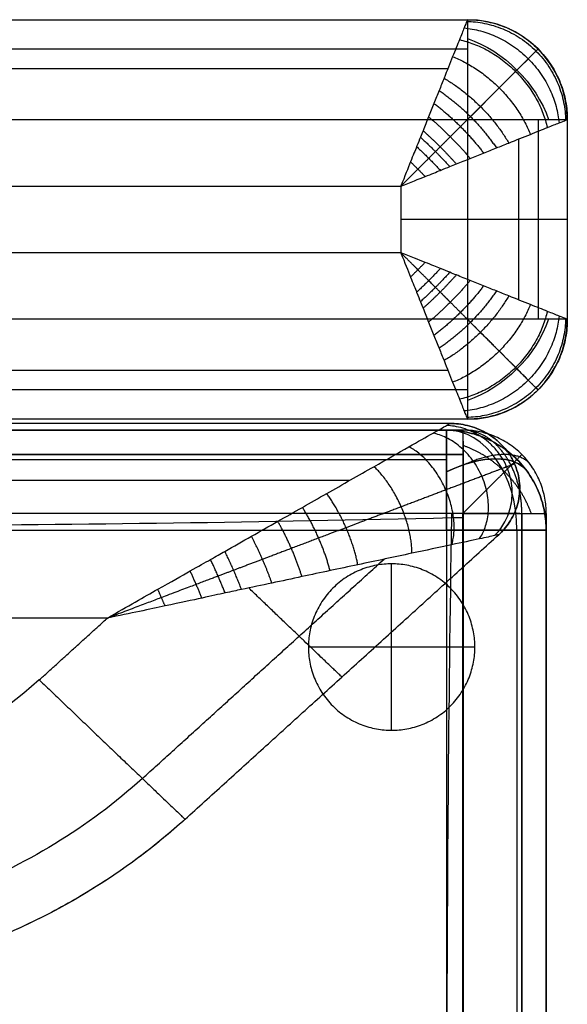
# Model space of a CAD drawing. Header units: millimetres. Extents: x -2541 to -1041, y -5153 to -3649.
# Tile 20 of 20: x -1205 to -1041, y -3945 to -3649. Entities that reach past the tile are written whole.
import ezdxf

# ---------------------------------------------------------------- set-up
doc = ezdxf.new("R2010")
doc.units = ezdxf.units.MM
for name, color, linetype, true_color in [('D$Calque 24', 7, 'Continuous', 0xff0012), ('D$Calque 26', 7, 'Continuous', 0x00ff13), ('D$Calque 28', 7, 'Continuous', 0xff00c3)]:
    doc.layers.add(name, color=color, linetype=linetype, true_color=true_color)

msp = doc.modelspace()

# ---------------------------------------------------------------- linework, layer by layer
at = {"layer": 'D$Calque 24'}
for p, q in [((-1178.82, -3829.02, -20), (-1721.41, -3829.02, -20)), ((-1178.82, -3829.02, -320), (-1721.41, -3829.02, -320))]:
    msp.add_line(p, q, dxfattribs=at)
for points, degree in [([(-1075.91, -3770.58, -80), (-1398.66, -3770.58, -80), (-1721.41, -3770.58, -80)], 2), ([(-1075.91, -3770.58, -260), (-1398.66, -3770.58, -260), (-1721.41, -3770.58, -260)], 2), ([(-1075.91, -3770.58, -170), (-1398.66, -3770.58, -170), (-1721.41, -3770.58, -170)], 2), ([(-1075.91, -3770.58, -260), (-1075.91, -3770.58, -170), (-1075.91, -3770.58, -80)], 2), ([(-1056.53, -3782.72, -260), (-1056.53, -3782.72, -170), (-1056.53, -3782.72, -80)], 2), ([(-1106.05, -3787.7, -37.58), (-1413.73, -3787.7, -37.58), (-1721.41, -3787.7, -37.58)], 2), ([(-1106.05, -3787.7, -302.43), (-1413.73, -3787.7, -302.43), (-1721.41, -3787.7, -302.43)], 2), ([(-1155.52, -3889.47, -80), (-1108.42, -3846.74, -80), (-1061.31, -3804.01, -80)], 2), ([(-1155.52, -3889.47, -260), (-1108.42, -3846.74, -260), (-1061.31, -3804.01, -260)], 2), ([(-1155.52, -3889.47, -170), (-1108.42, -3846.74, -170), (-1061.31, -3804.01, -170)], 2), ([(-1061.31, -3804.01, -260), (-1061.31, -3804.01, -170), (-1061.31, -3804.01, -80)], 2), ([(-1168.34, -3877.21, -37.58), (-1132.04, -3844.27, -37.58), (-1095.73, -3811.34, -37.58)], 2), ([(-1168.34, -3877.21, -302.43), (-1132.04, -3844.27, -302.43), (-1095.73, -3811.34, -302.43)], 2), ([(-1199.31, -3847.6, -20), (-1189.06, -3838.31, -20), (-1178.82, -3829.02, -20)], 2), ([(-1199.31, -3847.6, -320), (-1189.06, -3838.31, -320), (-1178.82, -3829.02, -320)], 2), ([(-1199.31, -3847.6, -320), (-1211.35, -3858.55, -320), (-1240.06, -3876, -320), (-1273.7, -3882.15, -320), (-1290.53, -3882.14, -320)], 3), ([(-1199.31, -3847.6, -20), (-1211.35, -3858.55, -20), (-1240.06, -3876, -20), (-1273.7, -3882.15, -20), (-1290.53, -3882.14, -20)], 3), ([(-1118.16, -3855.58, -80), (-1118.16, -3855.58, -170), (-1118.16, -3855.58, -260)], 2), ([(-1168.34, -3877.21, -37.58), (-1184.48, -3891.86, -37.58), (-1222.93, -3915.25, -37.58), (-1267.99, -3923.48, -37.58), (-1290.53, -3923.46, -37.58)], 3), ([(-1168.34, -3877.21, -302.43), (-1184.48, -3891.86, -302.43), (-1222.93, -3915.25, -302.43), (-1267.99, -3923.48, -302.43), (-1290.53, -3923.46, -302.43)], 3), ([(-1155.52, -3889.47, -260), (-1173.35, -3905.67, -260), (-1215.83, -3931.5, -260), (-1265.62, -3940.6, -260), (-1290.53, -3940.58, -260)], 3), ([(-1155.52, -3889.47, -80), (-1173.35, -3905.67, -80), (-1215.83, -3931.5, -80), (-1265.62, -3940.6, -80), (-1290.53, -3940.58, -80)], 3), ([(-1155.52, -3889.47, -80), (-1155.52, -3889.47, -170), (-1155.52, -3889.47, -260)], 2)]:
    msp.add_open_spline(points, degree=degree, dxfattribs=at)
for points, knots in [([(-1178.82, -3829.02, -20), (-1172.68, -3825.47, -20.01), (-1162.79, -3819.84, -20.62), (-1153.38, -3814.54, -21.82), (-1147.56, -3811.28, -22.81), (-1142.23, -3808.24, -23.88), (-1135.58, -3804.43, -25.49), (-1127.81, -3800.06, -27.81), (-1120.26, -3795.78, -30.56), (-1110.51, -3790.22, -34.88), (-1099.59, -3784.02, -41.16), (-1088.72, -3777.86, -50.33), (-1081.14, -3773.54, -60.15), (-1076.81, -3771.1, -70.19), (-1075.9, -3770.57, -77.09), (-1075.91, -3770.58, -80)], [-100.95915, -100.95915, -100.95915, -100.95915, -96.793999, -92.628849, -88.463699, -84.298549, -75.968248, -67.637947, -59.792946, -51.947944, -36.257941, -23.792296, -13.772968, -5.847185, 0, 0, 0, 0]), ([(-1178.82, -3829.02, -320), (-1172.68, -3825.47, -320), (-1162.79, -3819.84, -319.39), (-1153.38, -3814.54, -318.18), (-1147.56, -3811.28, -317.19), (-1142.23, -3808.24, -316.12), (-1135.58, -3804.43, -314.51), (-1127.81, -3800.06, -312.2), (-1120.26, -3795.78, -309.44), (-1110.51, -3790.22, -305.12), (-1099.59, -3784.02, -298.85), (-1088.72, -3777.86, -289.68), (-1081.14, -3773.54, -279.85), (-1076.81, -3771.1, -269.82), (-1075.9, -3770.57, -262.92), (-1075.91, -3770.58, -260)], [-100.95915, -100.95915, -100.95915, -100.95915, -96.793999, -92.628849, -88.463699, -84.298549, -75.968248, -67.637947, -59.792946, -51.947944, -36.257941, -23.792296, -13.772968, -5.847185, 0, 0, 0, 0]), ([(-1061.31, -3804.01, -80), (-1061.31, -3804.01, -77.09), (-1062.35, -3804.23, -70.19), (-1067.28, -3805.29, -60.15), (-1075.95, -3807.13, -50.33), (-1088.35, -3809.77, -41.16), (-1100.81, -3812.43, -34.88), (-1111.96, -3814.78, -30.56), (-1120.58, -3816.62, -27.81), (-1129.42, -3818.54, -25.49), (-1137.04, -3820.13, -23.88), (-1143.14, -3821.42, -22.81), (-1149.74, -3822.86, -21.82), (-1160.46, -3825.19, -20.62), (-1171.76, -3827.57, -20.01), (-1178.82, -3829.02, -20)], [0, 0, 0, 0, 5.847185, 13.772968, 23.792296, 36.257941, 51.947944, 59.792946, 67.637947, 75.968248, 84.298549, 88.463699, 92.628849, 96.793999, 100.95915, 100.95915, 100.95915, 100.95915]), ([(-1061.31, -3804.01, -260), (-1061.31, -3804.01, -262.92), (-1062.35, -3804.23, -269.82), (-1067.28, -3805.29, -279.85), (-1075.95, -3807.13, -289.68), (-1088.35, -3809.77, -298.85), (-1100.81, -3812.43, -305.12), (-1111.96, -3814.78, -309.44), (-1120.58, -3816.62, -312.2), (-1129.42, -3818.54, -314.51), (-1137.04, -3820.13, -316.12), (-1143.14, -3821.42, -317.19), (-1149.74, -3822.86, -318.18), (-1160.46, -3825.19, -319.39), (-1171.76, -3827.57, -320), (-1178.82, -3829.02, -320)], [0, 0, 0, 0, 5.847185, 13.772968, 23.792296, 36.257941, 51.947944, 59.792946, 67.637947, 75.968248, 84.298549, 88.463699, 92.628849, 96.793999, 100.95915, 100.95915, 100.95915, 100.95915])]:
    msp.add_open_spline(points, degree=3, knots=knots, dxfattribs=at)
for points, weights in [([(-1061.31, -3804.01, -80), (-1024.45, -3770.58, -80), (-1075.91, -3770.58, -80)], [1, 0.37658934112, 1]), ([(-1075.91, -3770.58, -260), (-1024.45, -3770.58, -260), (-1061.31, -3804.01, -260)], [1, 0.37658934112, 1]), ([(-1061.31, -3804.01, -170), (-1024.45, -3770.58, -170), (-1075.91, -3770.58, -170)], [1, 0.37658934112, 1]), ([(-1067.12, -3805.26, -61.38), (-1050.1, -3780.29, -39.96), (-1081, -3773.46, -61.38)], [1, 0.473908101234, 1]), ([(-1067.12, -3805.26, -278.62), (-1050.1, -3780.29, -300.05), (-1081, -3773.46, -278.62)], [1, 0.473908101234, 1]), ([(-1062.52, -3804.27, -71.43), (-1031.67, -3773.31, -56.33), (-1076.96, -3771.18, -71.43)], [1, 0.399245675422, 1]), ([(-1062.52, -3804.27, -268.58), (-1031.67, -3773.31, -283.67), (-1076.96, -3771.18, -268.58)], [1, 0.399245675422, 1]), ([(-1075.43, -3807.02, -51.49), (-1069.14, -3787.5, -32.68), (-1088.27, -3777.6, -51.49)], [1, 0.579376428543, 1]), ([(-1075.43, -3807.02, -288.52), (-1069.14, -3787.5, -307.32), (-1088.27, -3777.6, -288.52)], [1, 0.579376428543, 1]), ([(-1087.42, -3809.57, -42.29), (-1086.97, -3794.25, -28.72), (-1098.77, -3783.56, -42.29)], [1, 0.693387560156, 1]), ([(-1087.42, -3809.57, -297.71), (-1086.97, -3794.25, -311.29), (-1098.77, -3783.56, -297.71)], [1, 0.693387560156, 1]), ([(-1103.62, -3813.02, -33.9), (-1105.76, -3801.36, -25.57), (-1112.96, -3791.62, -33.9)], [1, 0.805334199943, 1]), ([(-1103.62, -3813.02, -306.11), (-1105.76, -3801.36, -314.44), (-1112.96, -3791.62, -306.11)], [1, 0.805334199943, 1]), ([(-1111.97, -3814.79, -30.65), (-1114.52, -3804.68, -24.33), (-1120.27, -3795.78, -30.65)], [1, 0.849842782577, 1]), ([(-1111.97, -3814.79, -309.35), (-1114.52, -3804.68, -315.67), (-1120.27, -3795.78, -309.35)], [1, 0.849842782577, 1]), ([(-1120.41, -3816.59, -27.94), (-1123.06, -3807.91, -23.27), (-1127.67, -3799.97, -27.94)], [1, 0.887664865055, 1]), ([(-1120.41, -3816.59, -312.07), (-1123.06, -3807.91, -316.74), (-1127.67, -3799.97, -312.07)], [1, 0.887664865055, 1]), ([(-1129.44, -3818.53, -25.56), (-1131.97, -3811.29, -22.31), (-1135.59, -3804.45, -25.56)], [1, 0.921169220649, 1]), ([(-1129.44, -3818.53, -314.44), (-1131.97, -3811.29, -317.69), (-1135.59, -3804.45, -314.44)], [1, 0.921169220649, 1]), ([(-1138.56, -3820.45, -23.63), (-1140.78, -3814.62, -21.53), (-1143.56, -3809, -23.63)], [1, 0.948298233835, 1]), ([(-1138.56, -3820.45, -316.37), (-1140.78, -3814.62, -318.48), (-1143.56, -3809, -316.37)], [1, 0.948298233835, 1]), ([(-1143.48, -3821.5, -22.78), (-1145.49, -3816.4, -21.19), (-1147.87, -3811.44, -22.78)], [1, 0.95960577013, 1]), ([(-1143.48, -3821.5, -317.22), (-1145.49, -3816.4, -318.81), (-1147.87, -3811.44, -317.22)], [1, 0.95960577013, 1]), ([(-1150.43, -3823.01, -21.79), (-1152.14, -3818.92, -20.85), (-1153.98, -3814.88, -21.79)], [1, 0.969461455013, 1]), ([(-1150.43, -3823.01, -318.22), (-1152.14, -3818.92, -319.15), (-1153.98, -3814.88, -318.22)], [1, 0.969461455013, 1]), ([(-1161.5, -3825.4, -20.66), (-1162.63, -3822.89, -20.47), (-1163.7, -3820.36, -20.66)], [1, 0.977897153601, 1]), ([(-1161.5, -3825.4, -319.34), (-1162.63, -3822.89, -319.54), (-1163.7, -3820.36, -319.34)], [1, 0.977897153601, 1]), ([(-1108.42, -3846.74, -80), (-1108.42, -3846.74, -38.9), (-1136.39, -3820, -24.05)], [1, 0.778958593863, 0.891549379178]), ([(-1108.42, -3846.74, -260), (-1108.42, -3846.74, -301.11), (-1136.39, -3820, -315.95)], [1, 0.778958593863, 0.891549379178]), ([(-1199.31, -3847.6, -320), (-1155.52, -3889.47, -320), (-1155.52, -3889.47, -260)], [1, 0.707106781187, 1]), ([(-1199.31, -3847.6, -20), (-1155.52, -3889.47, -20), (-1155.52, -3889.47, -80)], [1, 0.707106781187, 1]), ([(-1155.52, -3889.47, -170), (-1211.87, -3940.58, -170), (-1290.53, -3940.58, -170)], [1, 0.926380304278, 1])]:
    msp.add_rational_spline(points, weights, degree=2, dxfattribs=at)
for points in [[(-1056.53, -3782.72, -80), (-1056.49, -3782.71, -75.47), (-1058.71, -3783.55, -65.07), (-1066.79, -3786.61, -52.96), (-1077.82, -3790.78, -43.55), (-1091.44, -3795.94, -35.88), (-1104.26, -3800.79, -30.96), (-1115.33, -3804.98, -27.7), (-1123.7, -3808.15, -25.65), (-1132.21, -3811.37, -23.96), (-1139.46, -3814.12, -22.79), (-1145.25, -3816.31, -22.02), (-1151.52, -3818.68, -21.35), (-1161.64, -3822.52, -20.55), (-1172.24, -3826.53, -20.09), (-1178.82, -3829.02, -20)], [(-1056.53, -3782.72, -260), (-1056.49, -3782.71, -264.54), (-1058.71, -3783.55, -274.94), (-1066.79, -3786.61, -287.04), (-1077.82, -3790.78, -296.45), (-1091.44, -3795.94, -304.12), (-1104.26, -3800.79, -309.04), (-1115.33, -3804.98, -312.31), (-1123.7, -3808.15, -314.35), (-1132.21, -3811.37, -316.05), (-1139.46, -3814.12, -317.21), (-1145.25, -3816.31, -317.99), (-1151.52, -3818.68, -318.66), (-1161.64, -3822.52, -319.45), (-1172.24, -3826.53, -319.91), (-1178.82, -3829.02, -320)]]:
    msp.add_rational_spline(points, [0.68829467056, 0.688098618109, 0.698848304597, 0.740390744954, 0.79538952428, 0.853510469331, 0.895877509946, 0.925478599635, 0.944725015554, 0.961115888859, 0.972389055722, 0.979923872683, 0.984849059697, 0.989064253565, 0.991411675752, 0.992472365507], degree=3, knots=[0, 0, 0, 0, 5.847185, 13.772968, 23.792296, 36.257941, 51.947944, 59.792946, 67.637947, 75.968248, 84.298549, 88.463699, 92.628849, 96.793999, 100.95915, 100.95915, 100.95915, 100.95915], dxfattribs=at)
at = {"layer": 'D$Calque 26'}
for p, q in [((-2440.69, -3679.3, -750), (-1070.69, -3679.3, -750)), ((-1070.69, -3679.3, -750), (-1070.69, -3739.3, -750)), ((-2440.69, -3699.3), (-1090.69, -3699.3)), ((-1090.69, -3699.3), (-1090.69, -3719.3)), ((-1090.69, -3719.3), (-2370.69, -3719.3)), ((-1070.69, -3739.3, -750), (-2370.69, -3739.3, -750)), ((-1093.46, -3862.75, -722.54), (-1093.46, -3812.75, -722.54)), ((-1093.46, -3862.75, -767.54), (-1093.46, -3812.75, -767.54)), ((-1068.46, -3837.75, -722.54), (-1118.46, -3837.75, -722.54)), ((-1068.46, -3837.75, -767.54), (-1118.46, -3837.75, -767.54))]:
    msp.add_line(p, q, dxfattribs=at)
for centre, start, end in [((-1070.69, -3679.3, -720), 360, 90), ((-1070.69, -3739.3, -720), 270, 0)]:
    msp.add_arc(centre, 30, start, end, dxfattribs=at)
at = {"layer": 'D$Calque 26', "extrusion": (-0.503912, -0.503912, -0.701531)}
msp.add_arc((1844.57, 1843.17, 2898.68), 30, 234.946, 305.054, dxfattribs=at)
at = {"layer": 'D$Calque 26', "extrusion": (-0.707107, 0.707107, 0)}
msp.add_arc((3358.75, -720, -1844.57), 30, 180, 270, dxfattribs=at)
at = {"layer": 'D$Calque 26', "extrusion": (0.707107, 0.707107, 0)}
msp.add_arc((-1886.99, -720, -3401.18), 30, 180, 270, dxfattribs=at)
at = {"layer": 'D$Calque 26', "extrusion": (-0.503912, 0.503912, -0.701531)}
msp.add_arc((3401.18, -1836.88, -839.64), 30, 234.946, 305.054, dxfattribs=at)
at = {"layer": 'D$Calque 26'}
for points in [[(-2440.69, -3649.3, -50), (-1755.69, -3649.3, -50), (-1070.69, -3649.3, -50)], [(-2440.69, -3649.3, -720), (-1755.69, -3649.3, -720), (-1070.69, -3649.3, -720)], [(-2440.69, -3649.3, -375), (-1755.69, -3649.3, -375), (-1070.69, -3649.3, -375)], [(-1070.69, -3649.3, -720), (-1070.69, -3649.3, -385), (-1070.69, -3649.3, -50)], [(-2440.69, -3658.09, -741.21), (-1755.69, -3658.09, -741.21), (-1070.69, -3658.09, -741.21)], [(-1049.48, -3658.09, -720), (-1049.48, -3658.09, -385), (-1049.48, -3658.09, -50)], [(-2440.69, -3663.95, -14.64), (-1758.62, -3663.95, -14.64), (-1076.55, -3663.95, -14.64)], [(-1049.48, -3679.3, -741.21), (-1049.48, -3709.3, -741.21), (-1049.48, -3739.3, -741.21)], [(-1040.69, -3679.3, -720), (-1040.69, -3709.3, -720), (-1040.69, -3739.3, -720)], [(-1040.69, -3679.3, -50), (-1040.69, -3709.3, -50), (-1040.69, -3739.3, -50)], [(-1040.69, -3679.3, -720), (-1040.69, -3679.3, -385), (-1040.69, -3679.3, -50)], [(-1040.69, -3679.3, -375), (-1040.69, -3709.3, -375), (-1040.69, -3739.3, -375)], [(-1055.34, -3685.16, -14.64), (-1055.34, -3709.3, -14.64), (-1055.34, -3733.44, -14.64)], [(-1040.69, -3709.3, -50), (-1040.69, -3709.3, -385), (-1040.69, -3709.3, -720)], [(-1040.69, -3739.3, -720), (-1040.69, -3739.3, -385), (-1040.69, -3739.3, -50)], [(-1076.55, -3754.66, -14.64), (-1723.62, -3754.66, -14.64), (-2370.69, -3754.66, -14.64)], [(-1070.69, -3760.51, -741.21), (-1720.69, -3760.51, -741.21), (-2370.69, -3760.51, -741.21)], [(-1049.48, -3760.51, -720), (-1049.48, -3760.51, -385), (-1049.48, -3760.51, -50)], [(-1070.69, -3769.3, -50), (-1720.69, -3769.3, -50), (-2370.69, -3769.3, -50)], [(-1070.69, -3769.3, -720), (-1720.69, -3769.3, -720), (-2370.69, -3769.3, -720)], [(-1070.69, -3769.3, -375), (-1720.69, -3769.3, -375), (-2370.69, -3769.3, -375)], [(-1070.69, -3769.3, -720), (-1070.69, -3769.3, -385), (-1070.69, -3769.3, -50)], [(-1093.46, -3812.75, -722.54), (-1093.46, -3812.75, -745.04), (-1093.46, -3812.75, -767.54)], [(-1118.46, -3837.75, -722.54), (-1118.46, -3837.75, -745.04), (-1118.46, -3837.75, -767.54)], [(-1068.46, -3837.75, -722.54), (-1068.46, -3837.75, -745.04), (-1068.46, -3837.75, -767.54)], [(-1093.46, -3862.75, -722.54), (-1093.46, -3862.75, -745.04), (-1093.46, -3862.75, -767.54)]]:
    msp.add_open_spline(points, degree=2, dxfattribs=at)
for points, knots in [([(-1070.69, -3649.3, -50), (-1070.69, -3649.3, -47.61), (-1070.85, -3649.69, -42.26), (-1071.62, -3651.62, -34.09), (-1073.06, -3655.23, -25.79), (-1075.13, -3660.39, -18.14), (-1077.27, -3665.74, -12.72), (-1079.2, -3670.58, -8.98), (-1080.75, -3674.46, -6.53), (-1082.36, -3678.45, -4.48), (-1083.71, -3681.84, -3.11), (-1084.75, -3684.46, -2.24), (-1085.83, -3687.13, -1.46), (-1087.62, -3691.55, -0.5), (-1089.51, -3696.3, -0.01), (-1090.69, -3699.3)], [0, 0, 0, 0, 2.873393, 6.409019, 10.27234, 14.489611, 19.030475, 21.417407, 23.804339, 26.240684, 28.677029, 29.734122, 30.791215, 31.848308, 32.905402, 32.905402, 32.905402, 32.905402]), ([(-1090.69, -3699.3), (-1087.69, -3698.12, -0.01), (-1082.94, -3696.23, -0.5), (-1078.52, -3694.44, -1.46), (-1075.85, -3693.36, -2.24), (-1073.23, -3692.32, -3.11), (-1069.84, -3690.97, -4.48), (-1065.85, -3689.36, -6.53), (-1061.97, -3687.81, -8.98), (-1057.13, -3685.88, -12.72), (-1051.78, -3683.74, -18.14), (-1046.62, -3681.67, -25.79), (-1043.01, -3680.23, -34.09), (-1041.08, -3679.46, -42.26), (-1040.69, -3679.3, -47.61), (-1040.69, -3679.3, -50)], [-32.905402, -32.905402, -32.905402, -32.905402, -31.848308, -30.791215, -29.734122, -28.677029, -26.240684, -23.804339, -21.417407, -19.030475, -14.489611, -10.27234, -6.409019, -2.873393, 0, 0, 0, 0]), ([(-1040.69, -3739.3, -50), (-1040.69, -3739.3, -47.61), (-1041.08, -3739.15, -42.26), (-1043.01, -3738.37, -34.09), (-1046.62, -3736.93, -25.79), (-1051.78, -3734.86, -18.14), (-1057.13, -3732.72, -12.72), (-1061.97, -3730.79, -8.98), (-1065.85, -3729.24, -6.53), (-1069.84, -3727.63, -4.48), (-1073.23, -3726.29, -3.11), (-1075.85, -3725.24, -2.24), (-1078.52, -3724.16, -1.46), (-1082.94, -3722.37, -0.5), (-1087.69, -3720.48, -0.01), (-1090.69, -3719.3)], [0, 0, 0, 0, 2.873393, 6.409019, 10.27234, 14.48961, 19.030475, 21.417406, 23.804338, 26.240683, 28.677028, 29.734121, 30.791214, 31.848307, 32.9054, 32.9054, 32.9054, 32.9054]), ([(-1090.69, -3719.3), (-1089.51, -3722.3, -0.01), (-1087.62, -3727.05, -0.5), (-1085.83, -3731.47, -1.46), (-1084.75, -3734.14, -2.24), (-1083.71, -3736.76, -3.11), (-1082.36, -3740.16, -4.48), (-1080.75, -3744.14, -6.53), (-1079.2, -3748.02, -8.98), (-1077.27, -3752.86, -12.72), (-1075.13, -3758.21, -18.14), (-1073.06, -3763.37, -25.79), (-1071.62, -3766.98, -34.09), (-1070.85, -3768.91, -42.26), (-1070.69, -3769.3, -47.61), (-1070.69, -3769.3, -50)], [-32.9054, -32.9054, -32.9054, -32.9054, -31.848307, -30.791214, -29.734121, -28.677028, -26.240683, -23.804338, -21.417406, -19.030475, -14.48961, -10.27234, -6.409019, -2.873393, 0, 0, 0, 0])]:
    msp.add_open_spline(points, degree=3, knots=knots, dxfattribs=at)
for points, weights in [([(-1070.69, -3649.3, -50), (-1040.69, -3649.3, -50), (-1040.69, -3679.3, -50)], [1, 0.707106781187, 1]), ([(-1070.69, -3649.3, -720), (-1070.69, -3649.3, -750), (-1070.69, -3679.3, -750)], [1, 0.707106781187, 1]), ([(-1070.69, -3649.3, -385), (-1040.69, -3649.3, -385), (-1040.69, -3679.3, -385)], [1, 0.707106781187, 1]), ([(-1071.68, -3651.77, -34.49), (-1045.66, -3654.27, -26.81), (-1043.16, -3680.29, -34.49)], [1, 0.740352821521, 1]), ([(-1070.9, -3649.81, -42.86), (-1041.79, -3650.4, -38.75), (-1041.2, -3679.51, -42.86)], [1, 0.714264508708, 1]), ([(-1073.09, -3655.3, -26.25), (-1051.56, -3660.17, -17.24), (-1046.69, -3681.7, -26.25)], [1, 0.782853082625, 1]), ([(-1075.13, -3660.41, -18.58), (-1058.4, -3667.01, -10.4), (-1051.8, -3683.74, -18.58)], [1, 0.835128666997, 1]), ([(-1077.73, -3666.89, -11.92), (-1065.42, -3674.03, -5.85), (-1058.29, -3686.34, -11.92)], [1, 0.88880721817, 1]), ([(-1079.21, -3670.6, -9.06), (-1068.9, -3677.51, -4.21), (-1061.99, -3687.82, -9.06)], [1, 0.913894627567, 1]), ([(-1080.75, -3674.44, -6.62), (-1072.24, -3680.85, -2.95), (-1065.84, -3689.36, -6.62)], [1, 0.93618234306, 1]), ([(-1082.37, -3678.47, -4.54), (-1075.53, -3684.14, -1.95), (-1069.86, -3690.98, -4.54)], [1, 0.955716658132, 1]), ([(-1070.69, -3679.3, -750), (-1040.69, -3679.3, -750), (-1040.69, -3679.3, -720)], [1, 0.707106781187, 1]), ([(-1084.81, -3684.6, -2.21), (-1080.2, -3688.8, -0.93), (-1075.99, -3693.42, -2.21)], [1, 0.977700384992, 1]), ([(-1084.02, -3682.63, -2.86), (-1078.73, -3687.34, -1.2), (-1074.02, -3692.63, -2.86)], [1, 0.971818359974, 1]), ([(-1085.95, -3687.42, -1.43), (-1082.27, -3690.88, -0.66), (-1078.81, -3694.56, -1.43)], [1, 0.982903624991, 1]), ([(-1087.79, -3692, -0.54), (-1085.57, -3694.18, -0.37), (-1083.39, -3696.4, -0.54)], [1, 0.987423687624, 1]), ([(-1040.69, -3709.3, -50), (-1040.69, -3709.3), (-1090.69, -3709.3)], [1, 0.707106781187, 1]), ([(-1040.69, -3709.3, -720), (-1040.69, -3709.3, -750), (-1070.69, -3709.3, -750)], [1, 0.707106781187, 1]), ([(-1083.39, -3722.2, -0.54), (-1085.57, -3724.42, -0.37), (-1087.79, -3726.6, -0.54)], [1, 0.987423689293, 1]), ([(-1078.81, -3724.04, -1.43), (-1082.27, -3727.72, -0.66), (-1085.95, -3731.18, -1.43)], [1, 0.982903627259, 1]), ([(-1075.99, -3725.18, -2.21), (-1080.2, -3729.8, -0.93), (-1084.81, -3734, -2.21)], [1, 0.977700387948, 1]), ([(-1074.02, -3725.97, -2.86), (-1078.73, -3731.26, -1.2), (-1084.02, -3735.97, -2.86)], [1, 0.971818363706, 1]), ([(-1069.86, -3727.62, -4.54), (-1075.53, -3734.46, -1.95), (-1082.37, -3740.13, -4.54)], [1, 0.955716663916, 1]), ([(-1065.84, -3729.24, -6.62), (-1072.24, -3737.75, -2.95), (-1080.75, -3744.16, -6.62)], [1, 0.936182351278, 1]), ([(-1061.99, -3730.78, -9.06), (-1068.9, -3741.09, -4.21), (-1079.21, -3748, -9.06)], [1, 0.913894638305, 1]), ([(-1058.29, -3732.26, -11.92), (-1065.42, -3744.57, -5.85), (-1077.73, -3751.71, -11.92)], [1, 0.888807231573, 1]), ([(-1051.8, -3734.86, -18.58), (-1058.4, -3751.59, -10.4), (-1075.13, -3758.2, -18.58)], [1, 0.835128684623, 1]), ([(-1046.69, -3736.9, -26.25), (-1051.56, -3758.44, -17.24), (-1073.09, -3763.3, -26.25)], [1, 0.782853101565, 1]), ([(-1043.16, -3738.31, -34.49), (-1045.66, -3764.33, -26.81), (-1071.68, -3766.83, -34.49)], [1, 0.740352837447, 1]), ([(-1041.2, -3739.1, -42.86), (-1041.79, -3768.2, -38.75), (-1070.9, -3768.79, -42.86)], [1, 0.714264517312, 1]), ([(-1040.69, -3739.3, -50), (-1040.69, -3769.3, -50), (-1070.69, -3769.3, -50)], [1, 0.707106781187, 1]), ([(-1040.69, -3739.3, -720), (-1040.69, -3739.3, -750), (-1070.69, -3739.3, -750)], [1, 0.707106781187, 1]), ([(-1070.69, -3739.3, -750), (-1070.69, -3769.3, -750), (-1070.69, -3769.3, -720)], [1, 0.707106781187, 1]), ([(-1040.69, -3739.3, -385), (-1040.69, -3769.3, -385), (-1070.69, -3769.3, -385)], [1, 0.707106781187, 1])]:
    msp.add_rational_spline(points, weights, degree=2, dxfattribs=at)
for points, weights, degree, knots in [([(-1049.48, -3658.09, -50), (-1049.48, -3658.09, -47.01), (-1049.96, -3658.57, -40.37), (-1052.28, -3660.89, -30.68), (-1056.21, -3664.81, -21.75), (-1061.19, -3669.8, -14.41), (-1065.86, -3674.46, -9.71), (-1069.78, -3678.39, -6.68), (-1072.8, -3681.41, -4.77), (-1075.82, -3684.43, -3.23), (-1078.3, -3686.91, -2.22), (-1080.2, -3688.81, -1.59), (-1082.12, -3690.73, -1.07), (-1085.27, -3693.88, -0.44), (-1088.61, -3697.21, -0.07), (-1090.69, -3699.3)], [0.853553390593, 0.8535512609, 0.856311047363, 0.869556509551, 0.891702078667, 0.918492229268, 0.940825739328, 0.957180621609, 0.968430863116, 0.978144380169, 0.984686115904, 0.988906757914, 0.991508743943, 0.993769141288, 0.995046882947, 0.995628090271], 3, [0, 0, 0, 0, 2.873393, 6.409019, 10.27234, 14.489611, 19.030475, 21.417407, 23.804339, 26.240684, 28.677029, 29.734122, 30.791215, 31.848308, 32.905402, 32.905402, 32.905402, 32.905402]), ([(-1049.48, -3760.51, -50), (-1049.48, -3760.51, -47.01), (-1049.96, -3760.03, -40.37), (-1052.28, -3757.71, -30.68), (-1056.21, -3753.79, -21.75), (-1061.19, -3748.8, -14.41), (-1065.86, -3744.14, -9.71), (-1069.78, -3740.22, -6.68), (-1072.8, -3737.2, -4.77), (-1075.82, -3734.17, -3.23), (-1078.3, -3731.69, -2.22), (-1080.2, -3729.8, -1.59), (-1082.12, -3727.87, -1.07), (-1085.27, -3724.72, -0.44), (-1088.61, -3721.39, -0.07), (-1090.69, -3719.3)], [0.853553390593, 0.853551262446, 0.856311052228, 0.869556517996, 0.89170208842, 0.918492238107, 0.94082574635, 0.957180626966, 0.968430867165, 0.978144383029, 0.984686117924, 0.988906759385, 0.991508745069, 0.993769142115, 0.995046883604, 0.995628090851], 3, [0, 0, 0, 0, 2.873393, 6.409019, 10.27234, 14.48961, 19.030475, 21.417406, 23.804338, 26.240683, 28.677028, 29.734121, 30.791214, 31.848307, 32.9054, 32.9054, 32.9054, 32.9054]), ([(-1093.46, -3862.75, -722.54), (-1118.46, -3862.75, -722.54), (-1118.46, -3837.75, -722.54), (-1118.46, -3812.75, -722.54), (-1093.46, -3812.75, -722.54), (-1068.46, -3812.75, -722.54), (-1068.46, -3837.75, -722.54), (-1068.46, -3862.75, -722.54), (-1093.46, -3862.75, -722.54)], [1, 0.707106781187, 1, 0.707106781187, 1, 0.707106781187, 1, 0.707106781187, 1], 2, [-157.079633, -157.079633, -157.079633, -117.809725, -117.809725, -78.539816, -78.539816, -39.269908, -39.269908, 0, 0, 0]), ([(-1093.46, -3862.75, -767.54), (-1118.46, -3862.75, -767.54), (-1118.46, -3837.75, -767.54), (-1118.46, -3812.75, -767.54), (-1093.46, -3812.75, -767.54), (-1068.46, -3812.75, -767.54), (-1068.46, -3837.75, -767.54), (-1068.46, -3862.75, -767.54), (-1093.46, -3862.75, -767.54)], [1, 0.707106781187, 1, 0.707106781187, 1, 0.707106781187, 1, 0.707106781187, 1], 2, [-157.079633, -157.079633, -157.079633, -117.809725, -117.809725, -78.539816, -78.539816, -39.269908, -39.269908, 0, 0, 0]), ([(-1093.46, -3862.75, -745.04), (-1118.46, -3862.75, -745.04), (-1118.46, -3837.75, -745.04), (-1118.46, -3812.75, -745.04), (-1093.46, -3812.75, -745.04), (-1068.46, -3812.75, -745.04), (-1068.46, -3837.75, -745.04), (-1068.46, -3862.75, -745.04), (-1093.46, -3862.75, -745.04)], [1, 0.707106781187, 1, 0.707106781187, 1, 0.707106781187, 1, 0.707106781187, 1], 2, [-157.079633, -157.079633, -157.079633, -117.809725, -117.809725, -78.539816, -78.539816, -39.269908, -39.269908, 0, 0, 0])]:
    msp.add_rational_spline(points, weights, degree=degree, knots=knots, dxfattribs=at)
at = {"layer": 'D$Calque 28'}
for p, q in [((-1047.03, -3797.58, -378.58), (-1047.03, -3797.58, -513.66)), ((-2397.03, -3802.58, -544.46), (-1077.03, -3802.58, -544.46)), ((-2397.03, -3802.58, -722.56), (-1077.03, -3802.58, -722.56)), ((-1077.03, -3802.58, -544.46), (-1077.03, -4438.54, -544.46)), ((-1077.03, -3802.58, -722.56), (-1077.03, -4438.54, -722.56))]:
    msp.add_line(p, q, dxfattribs=at)
at = {"layer": 'D$Calque 28', "extrusion": (-0.707107, 0, 0.707107)}
msp.add_arc((3802.58, -1167.78, 355.37), 30, 90, 180, dxfattribs=at)
at = {"layer": 'D$Calque 28', "extrusion": (0.707107, 0, 0.707107)}
msp.add_arc((-3802.58, 271.86, -1251.29), 30, 270, 0, dxfattribs=at)
at = {"layer": 'D$Calque 28', "extrusion": (-0.503912, 0.701531, -0.503912)}
msp.add_arc((3093.16, -1735.85, -1835.43), 30, 109.8951, 180.0032, dxfattribs=at)
at = {"layer": 'D$Calque 28', "extrusion": (-0.503912, 0.701531, 0.503912)}
msp.add_arc((3093.16, 641.46, -2473.89), 30, 179.9968, 250.1049, dxfattribs=at)
at = {"layer": 'D$Calque 28', "extrusion": (0, -1, 0)}
for centre, start, end in [((-1077.03, -574.46, 3802.58), 0, 90), ((-1077.03, -692.56, 3802.58), 270, 0)]:
    msp.add_arc(centre, 30, start, end, dxfattribs=at)
at = {"layer": 'D$Calque 28'}
for points, knots in [([(-2402.03, -3772.58, -378.54), (-2395.25, -3772.58, -378.53), (-2388.47, -3772.58, -378.52), (-2381.69, -3772.58, -378.5), (-2367.22, -3772.58, -378.48), (-2352.74, -3772.58, -378.45), (-2338.26, -3772.58, -378.43), (-2310.07, -3772.58, -378.39), (-2281.89, -3772.58, -378.35), (-2253.7, -3772.58, -378.31), (-2196.24, -3772.58, -378.25), (-2138.79, -3772.58, -378.18), (-2081.33, -3772.58, -378.15), (-2023.97, -3772.58, -378.12), (-1966.6, -3772.58, -378.13), (-1909.24, -3772.58, -378.15), (-1851.84, -3772.58, -378.17), (-1794.43, -3772.58, -378.2), (-1737.03, -3772.58, -378.23), (-1622.03, -3772.58, -378.3), (-1447.73, -3772.58, -378.41), (-1226.06, -3772.58, -378.51), (-1119.4, -3772.58, -378.56), (-1072.03, -3772.58, -378.58)], [24.992165, 24.992165, 24.992165, 24.992165, 45.323692, 45.323692, 45.323692, 88.76012, 88.76012, 88.76012, 173.318024, 173.318024, 173.318024, 345.687734, 345.687734, 345.687734, 517.778065, 517.778065, 517.778065, 689.990056, 689.990056, 689.990056, 1034.99003, 1212.88073, 1354.990239, 1354.990239, 1354.990239, 1354.990239]), ([(-1072.03, -3772.58, -513.66), (-1178.69, -3772.58, -513.61), (-1400.36, -3772.58, -513.51), (-1622.03, -3772.58, -513.37), (-1737.03, -3772.58, -513.3), (-1794.43, -3772.58, -513.27), (-1851.84, -3772.58, -513.24), (-1909.24, -3772.58, -513.22), (-1966.6, -3772.58, -513.2), (-2023.97, -3772.58, -513.19), (-2081.33, -3772.58, -513.22), (-2110.06, -3772.58, -513.23), (-2167.52, -3772.58, -513.28), (-2224.97, -3772.58, -513.35), (-2253.7, -3772.58, -513.39), (-2281.89, -3772.58, -513.42), (-2310.07, -3772.58, -513.46), (-2338.26, -3772.58, -513.51), (-2352.74, -3772.58, -513.53), (-2367.22, -3772.58, -513.55), (-2381.69, -3772.58, -513.58), (-2388.47, -3772.58, -513.59), (-2395.25, -3772.58, -513.61), (-2402.03, -3772.58, -513.62)], [25.00086, 25.00086, 25.00086, 25.00086, 345.000721, 690.000818, 690.000818, 690.000818, 862.21281, 862.21281, 862.21281, 1034.303141, 1034.303141, 1034.303141, 1120.489838, 1206.672853, 1206.672853, 1206.672853, 1291.230759, 1291.230759, 1291.230759, 1334.667187, 1334.667187, 1334.667187, 1354.998718, 1354.998718, 1354.998718, 1354.998718]), ([(-2402.03, -3772.58, -446.14), (-2395.25, -3772.58, -446.13), (-2388.47, -3772.58, -446.13), (-2374.4, -3772.58, -446.13), (-2367.1, -3772.58, -446.13), (-2352.62, -3772.58, -446.13), (-2345.44, -3772.58, -446.13), (-2310.07, -3772.58, -446.13), (-2281.89, -3772.58, -446.13), (-2196.24, -3772.58, -446.13), (-2138.79, -3772.58, -446.13), (-2023.97, -3772.58, -446.12), (-1966.6, -3772.58, -446.13), (-1851.84, -3772.58, -446.13), (-1794.43, -3772.58, -446.13), (-1515.36, -3772.58, -446.13), (-1293.69, -3772.58, -446.12), (-1072.03, -3772.58, -446.13)], [5545.001689, 5545.001689, 5545.001689, 5545.001689, 5565.333805, 5565.333805, 5587.222798, 5587.222798, 5608.770224, 5608.770224, 5693.328187, 5693.328187, 5865.697348, 5865.697348, 6037.788075, 6037.788075, 6209.999997, 6209.999997, 6874.999995, 6874.999995, 6874.999995, 6874.999995]), ([(-2402.07, -3797.54, -347.7), (-2395.29, -3797.53, -347.69), (-2388.51, -3797.52, -347.68), (-2381.73, -3797.51, -347.66), (-2367.25, -3797.5, -347.64), (-2352.77, -3797.48, -347.61), (-2338.29, -3797.46, -347.59), (-2310.1, -3797.42, -347.55), (-2281.91, -3797.39, -347.51), (-2253.72, -3797.36, -347.47), (-2196.27, -3797.3, -347.41), (-2138.81, -3797.26, -347.34), (-2081.34, -3797.23, -347.31), (-2023.97, -3797.21, -347.28), (-1966.6, -3797.21, -347.29), (-1909.23, -3797.23, -347.31), (-1851.83, -3797.24, -347.33), (-1794.42, -3797.26, -347.36), (-1737.02, -3797.29, -347.39), (-1622.02, -3797.34, -347.46), (-1447.72, -3797.43, -347.56), (-1226.06, -3797.52, -347.67), (-1119.39, -3797.56, -347.72), (-1072.02, -3797.57, -347.74)], [24.992165, 24.992165, 24.992165, 24.992165, 45.323692, 45.323692, 45.323692, 88.76012, 88.76012, 88.76012, 173.318024, 173.318024, 173.318024, 345.687734, 345.687734, 345.687734, 517.778065, 517.778065, 517.778065, 689.990056, 689.990056, 689.990056, 1034.99003, 1212.88073, 1354.990239, 1354.990239, 1354.990239, 1354.990239]), ([(-2402.07, -3800.73, -347.7), (-2401.64, -3800.73, -347.7), (-2343.23, -3801.19, -347.56), (-2237.59, -3800.98, -347.4), (-2069.22, -3799.01, -347.23), (-1904.45, -3801.91, -347.22), (-1738.33, -3802.6, -347.31), (-1572.05, -3803.16, -347.43), (-1407.35, -3802.47, -347.55), (-1238.47, -3801.43, -347.65), (-1132, -3800.23, -347.71), (-1073.17, -3798.81, -347.74), (-1072.02, -3798.79, -347.74)], [-2409.310673, -2409.310673, -2409.310673, -2409.310673, -2408.082032, -2242.203735, -2076.325438, -1910.44714, -1744.568843, -1578.690546, -1412.812248, -1246.933951, -1081.055654, -1077.741853, -1077.741853, -1077.741853, -1077.741853]), ([(-1072.04, -3797.59, -544.5), (-1178.7, -3797.63, -544.45), (-1400.37, -3797.71, -544.35), (-1622.04, -3797.82, -544.21), (-1737.04, -3797.87, -544.14), (-1794.44, -3797.9, -544.11), (-1851.85, -3797.93, -544.08), (-1909.25, -3797.94, -544.06), (-1966.61, -3797.95, -544.04), (-2023.97, -3797.96, -544.02), (-2081.32, -3797.93, -544.06), (-2110.04, -3797.92, -544.07), (-2167.49, -3797.89, -544.12), (-2224.95, -3797.84, -544.19), (-2253.67, -3797.81, -544.23), (-2281.86, -3797.78, -544.26), (-2310.04, -3797.74, -544.3), (-2338.23, -3797.71, -544.35), (-2352.7, -3797.69, -544.37), (-2367.18, -3797.67, -544.39), (-2381.66, -3797.65, -544.42), (-2388.43, -3797.64, -544.43), (-2395.21, -3797.63, -544.45), (-2401.98, -3797.63, -544.46)], [25.00086, 25.00086, 25.00086, 25.00086, 345.000721, 690.000818, 690.000818, 690.000818, 862.21281, 862.21281, 862.21281, 1034.303141, 1034.303141, 1034.303141, 1120.489838, 1206.672853, 1206.672853, 1206.672853, 1291.230759, 1291.230759, 1291.230759, 1334.667187, 1334.667187, 1334.667187, 1354.998718, 1354.998718, 1354.998718, 1354.998718]), ([(-2401.98, -3800.73, -544.46), (-2401.58, -3800.73, -544.45), (-2343.2, -3801.19, -544.32), (-2237.59, -3800.98, -544.16), (-2069.22, -3799.01, -543.99), (-1904.45, -3801.91, -543.98), (-1738.33, -3802.6, -544.07), (-1572.05, -3803.16, -544.19), (-1407.35, -3802.47, -544.31), (-1238.47, -3801.43, -544.41), (-1132.01, -3800.23, -544.47), (-1073.19, -3798.81, -544.5), (-1072.04, -3798.79, -544.5)], [-2409.224424, -2409.224424, -2409.224424, -2409.224424, -2408.082032, -2242.203735, -2076.325438, -1910.44714, -1744.568843, -1578.690546, -1412.812248, -1246.933951, -1081.055654, -1077.760862, -1077.760862, -1077.760862, -1077.760862]), ([(-1075.45, -3797.57, -347.74), (-1075.46, -3798.01, -347.74), (-1076.47, -3856.46, -347.71), (-1077.13, -3961.93, -347.68), (-1076.7, -4130.66, -347.66), (-1076.56, -4292.42, -347.69), (-1075.02, -4400.76, -347.71), (-1074.22, -4453.59, -347.74)], [3794.877417, 3794.877417, 3794.877417, 3794.877417, 3796.112041, 3961.852613, 4127.593184, 4293.333755, 4451.738745, 4451.738745, 4451.738745, 4451.738745]), ([(-1075.45, -3797.6, -544.5), (-1075.46, -3798.02, -544.5), (-1076.47, -3856.46, -544.47), (-1077.13, -3961.93, -544.44), (-1076.7, -4130.66, -544.42), (-1076.56, -4292.41, -544.45), (-1075.02, -4400.74, -544.46), (-1074.22, -4453.57, -544.5)], [3794.898602, 3794.898602, 3794.898602, 3794.898602, 3796.112041, 3961.852613, 4127.593184, 4293.333755, 4451.713913, 4451.713913, 4451.713913, 4451.713913]), ([(-1072.04, -4453.57, -544.5), (-1072.05, -4403.16, -544.47), (-1072.06, -4352.74, -544.46), (-1072.07, -4302.32, -544.46), (-1072.08, -4243.69, -544.45), (-1072.09, -4185.06, -544.44), (-1072.09, -4126.44, -544.44), (-1072.09, -4067.46, -544.44), (-1072.08, -3957.85, -544.45), (-1072.06, -3848.23, -544.47), (-1072.04, -3797.59, -544.5)], [25.008968, 25.008968, 25.008968, 25.008968, 176.272155, 176.272155, 176.272155, 352.154618, 352.154618, 352.154618, 529.081238, 681.008177, 681.008177, 681.008177, 681.008177]), ([(-1072.02, -3797.57, -347.74), (-1072, -3848.22, -347.72), (-1071.97, -3957.84, -347.69), (-1071.97, -4067.46, -347.68), (-1071.97, -4126.44, -347.68), (-1071.97, -4185.07, -347.68), (-1071.97, -4243.69, -347.69), (-1071.98, -4302.32, -347.7), (-1071.99, -4352.74, -347.7), (-1072, -4403.17, -347.71), (-1072.02, -4453.59, -347.74)], [24.99788, 24.99788, 24.99788, 24.99788, 176.924351, 353.851466, 353.851466, 353.851466, 529.733929, 529.733929, 529.733929, 680.997176, 680.997176, 680.997176, 680.997176]), ([(-1047.03, -3797.58, -378.58), (-1047.03, -3848.23, -378.56), (-1047.03, -3957.84, -378.53), (-1047.03, -4067.46, -378.52), (-1047.03, -4126.44, -378.52), (-1047.03, -4185.06, -378.52), (-1047.03, -4243.69, -378.53), (-1047.03, -4302.32, -378.54), (-1047.03, -4352.74, -378.55), (-1047.03, -4403.16, -378.55), (-1047.03, -4453.58, -378.58)], [24.99788, 24.99788, 24.99788, 24.99788, 176.924351, 353.851466, 353.851466, 353.851466, 529.733929, 529.733929, 529.733929, 680.997176, 680.997176, 680.997176, 680.997176]), ([(-1047.03, -4453.58, -513.66), (-1047.03, -4403.16, -513.63), (-1047.03, -4352.74, -513.62), (-1047.03, -4302.32, -513.62), (-1047.03, -4243.69, -513.61), (-1047.03, -4185.06, -513.6), (-1047.03, -4126.44, -513.6), (-1047.03, -4067.46, -513.6), (-1047.03, -3957.84, -513.61), (-1047.03, -3848.23, -513.63), (-1047.03, -3797.58, -513.66)], [25.008968, 25.008968, 25.008968, 25.008968, 176.272155, 176.272155, 176.272155, 352.154618, 352.154618, 352.154618, 529.081238, 681.008177, 681.008177, 681.008177, 681.008177]), ([(-1047.03, -3797.58, -446.13), (-1047.03, -3907.2, -446.12), (-1047.03, -4016.82, -446.13), (-1047.03, -4185.06, -446.13), (-1047.03, -4243.69, -446.14), (-1047.03, -4352.74, -446.13), (-1047.03, -4403.16, -446.12), (-1047.03, -4453.58, -446.13)], [6923.866867, 6923.866867, 6923.866867, 6923.866867, 7237.81481, 7237.81481, 7405.72534, 7405.72534, 7550.132449, 7550.132449, 7550.132449, 7550.132449])]:
    msp.add_open_spline(points, degree=3, knots=knots, dxfattribs=at)
for points in [[(-2397.03, -3772.58, -574.46), (-1737.03, -3772.58, -574.46), (-1077.03, -3772.58, -574.46)], [(-2397.03, -3772.58, -692.56), (-1737.03, -3772.58, -692.56), (-1077.03, -3772.58, -692.56)], [(-2397.03, -3772.58, -633.51), (-1737.03, -3772.58, -633.51), (-1077.03, -3772.58, -633.51)], [(-1077.03, -3772.58, -692.56), (-1077.03, -3772.58, -633.51), (-1077.03, -3772.58, -574.46)], [(-1072.03, -3772.58, -378.58), (-1072.03, -3772.58, -446.12), (-1072.03, -3772.58, -513.66)], [(-2397.03, -3781.37, -553.24), (-1737.03, -3781.37, -553.24), (-1077.03, -3781.37, -553.24)], [(-2397.03, -3781.37, -713.78), (-1737.03, -3781.37, -713.78), (-1077.03, -3781.37, -713.78)], [(-1055.81, -3781.37, -692.56), (-1055.81, -3781.37, -633.51), (-1055.81, -3781.37, -574.46)], [(-1054.35, -3779.91, -378.58), (-1054.35, -3779.91, -446.12), (-1054.35, -3779.91, -513.66)], [(-1055.81, -3802.58, -553.24), (-1055.81, -4120.56, -553.24), (-1055.81, -4438.54, -553.24)], [(-1055.81, -3802.58, -713.78), (-1055.81, -4120.56, -713.78), (-1055.81, -4438.54, -713.78)], [(-1047.03, -3802.58, -692.56), (-1047.03, -3802.58, -633.51), (-1047.03, -3802.58, -574.46)], [(-1047.03, -3802.58, -574.46), (-1047.03, -4120.56, -574.46), (-1047.03, -4438.54, -574.46)], [(-1047.03, -3802.58, -692.56), (-1047.03, -4120.56, -692.56), (-1047.03, -4438.54, -692.56)], [(-1047.03, -3802.58, -633.51), (-1047.03, -4120.56, -633.51), (-1047.03, -4438.54, -633.51)]]:
    msp.add_open_spline(points, degree=2, dxfattribs=at)
for points, weights in [([(-1077.03, -3802.58, -544.46), (-1077.03, -3772.58, -544.46), (-1077.03, -3772.58, -574.46)], [1, 0.707106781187, 1]), ([(-1077.03, -3772.58, -574.46), (-1047.03, -3772.58, -574.46), (-1047.03, -3802.58, -574.46)], [1, 0.707106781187, 1]), ([(-1047.03, -3802.58, -692.56), (-1047.03, -3772.58, -692.56), (-1077.03, -3772.58, -692.56)], [1, 0.707106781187, 1]), ([(-1077.03, -3772.58, -692.56), (-1077.03, -3772.58, -722.56), (-1077.03, -3802.58, -722.56)], [1, 0.707106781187, 1]), ([(-1077.03, -3772.58, -633.51), (-1047.03, -3772.58, -633.51), (-1047.03, -3802.58, -633.51)], [1, 0.707106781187, 1]), ([(-1072.03, -3772.58, -513.66), (-1072.03, -3772.58, -544.51), (-1072.04, -3797.59, -544.5)], [1, 0.706968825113, 1]), ([(-1072.03, -3772.58, -378.58), (-1072.02, -3772.58, -347.75), (-1072.02, -3797.57, -347.74)], [1, 0.707243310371, 1]), ([(-1047.03, -3797.58, -378.58), (-1047.03, -3772.58, -378.58), (-1072.03, -3772.58, -378.58)], [1, 0.707106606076, 1]), ([(-1047.03, -3797.58, -513.66), (-1047.03, -3772.58, -513.66), (-1072.03, -3772.58, -513.66)], [1, 0.707106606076, 1]), ([(-1047.03, -3797.58, -446.12), (-1047.03, -3772.58, -446.12), (-1072.03, -3772.58, -446.12)], [1, 0.707106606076, 1]), ([(-1072.04, -3797.59, -544.5), (-1047.03, -3797.59, -544.51), (-1047.03, -3797.58, -513.66)], [1, 0.706970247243, 1]), ([(-1072.02, -3797.57, -347.74), (-1047.03, -3797.57, -347.75), (-1047.03, -3797.58, -378.58)], [1, 0.707243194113, 1])]:
    msp.add_rational_spline(points, weights, degree=2, dxfattribs=at)
for points, weights, degree, knots in [([(-1054.35, -3797.59, -535.47), (-1054.35, -3787.24, -535.47), (-1059.53, -3779.91, -529.09), (-1064.7, -3772.58, -522.7), (-1072.02, -3772.58, -513.66)], [0.996817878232, 0.922413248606, 1, 0.922391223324, 0.996860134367], 2, [63.159423, 63.159423, 63.159423, 82.78348, 82.78348, 102.413108, 102.413108, 102.413108]), ([(-1072.02, -3777.17, -360.78), (-1065.14, -3779.46, -356.78), (-1059.52, -3785.08, -356.78), (-1053.91, -3790.7, -356.78), (-1051.61, -3797.58, -360.78)], [0.971583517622, 0.939405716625, 1, 0.93940384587, 0.971585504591], 2, [23.938512, 23.938512, 23.938512, 39.270055, 39.270055, 54.602071, 54.602071, 54.602071]), ([(-2402.05, -3779.89, -356.75), (-2395.28, -3779.89, -356.74), (-2388.5, -3779.88, -356.73), (-2381.72, -3779.88, -356.73), (-2367.24, -3779.87, -356.71), (-2352.76, -3779.87, -356.69), (-2338.28, -3779.86, -356.68), (-2310.1, -3779.85, -356.65), (-2281.91, -3779.84, -356.63), (-2253.72, -3779.83, -356.6), (-2196.29, -3779.81, -356.56), (-2138.81, -3779.79, -356.51), (-2081.34, -3779.78, -356.49), (-2023.98, -3779.77, -356.47), (-1966.59, -3779.77, -356.48), (-1909.23, -3779.78, -356.5), (-1851.82, -3779.78, -356.51), (-1794.41, -3779.79, -356.53), (-1737.02, -3779.8, -356.55), (-1621.96, -3779.82, -356.59), (-1447.64, -3779.85, -356.66), (-1226.03, -3779.88, -356.73), (-1119.38, -3779.9, -356.76), (-1072.02, -3779.9, -356.78)], [0.853840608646, 0.853906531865, 0.853971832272, 0.854036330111, 0.854174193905, 0.854308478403, 0.854437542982, 0.854689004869, 0.854919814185, 0.855124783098, 0.85554162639, 0.855867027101, 0.856029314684, 0.856192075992, 0.856172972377, 0.856072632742, 0.855972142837, 0.855796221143, 0.855610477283, 0.855234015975, 0.854605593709, 0.854005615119, 0.853737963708, 0.853621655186], 3, [24.992165, 24.992165, 24.992165, 24.992165, 45.323692, 45.323692, 45.323692, 88.76012, 88.76012, 88.76012, 173.318024, 173.318024, 173.318024, 345.687734, 345.687734, 345.687734, 517.778065, 517.778065, 517.778065, 689.990056, 689.990056, 689.990056, 1034.99003, 1212.88073, 1354.990239, 1354.990239, 1354.990239, 1354.990239]), ([(-1072.03, -3779.91, -535.47), (-1178.73, -3779.92, -535.44), (-1400.5, -3779.95, -535.37), (-1622.1, -3779.99, -535.28), (-1737.04, -3780.01, -535.24), (-1794.45, -3780.02, -535.22), (-1851.85, -3780.03, -535.2), (-1909.25, -3780.03, -535.18), (-1966.62, -3780.04, -535.17), (-2023.96, -3780.04, -535.16), (-2081.32, -3780.03, -535.18), (-2110.05, -3780.03, -535.19), (-2167.48, -3780.01, -535.22), (-2224.95, -3779.99, -535.27), (-2253.68, -3779.98, -535.29), (-2281.86, -3779.97, -535.32), (-2310.04, -3779.96, -535.34), (-2338.23, -3779.95, -535.37), (-2352.71, -3779.94, -535.38), (-2367.19, -3779.94, -535.4), (-2381.67, -3779.93, -535.42), (-2388.45, -3779.93, -535.43), (-2395.22, -3779.92, -535.44), (-2402, -3779.92, -535.45)], [0.853484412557, 0.853220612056, 0.852668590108, 0.851867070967, 0.851485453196, 0.851297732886, 0.851119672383, 0.851018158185, 0.850916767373, 0.850898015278, 0.851062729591, 0.851144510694, 0.851391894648, 0.851765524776, 0.851975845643, 0.852182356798, 0.852414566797, 0.852666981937, 0.852796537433, 0.852931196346, 0.853069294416, 0.853133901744, 0.853199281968, 0.853265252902], 3, [25.00086, 25.00086, 25.00086, 25.00086, 345.000721, 690.000818, 690.000818, 690.000818, 862.21281, 862.21281, 862.21281, 1034.303141, 1034.303141, 1034.303141, 1120.489838, 1206.672853, 1206.672853, 1206.672853, 1291.230759, 1291.230759, 1291.230759, 1334.667187, 1334.667187, 1334.667187, 1354.998718, 1354.998718, 1354.998718, 1354.998718]), ([(-1051.61, -3783.16, -513.66), (-1053.9, -3779.91, -522.15), (-1059.53, -3779.91, -529.09), (-1065.15, -3779.91, -536.02), (-1072.03, -3783.16, -538.84)], [0.9716027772, 0.939344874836, 1, 0.939350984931, 0.971596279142], 2, [23.925014, 23.925014, 23.925014, 39.26825, 39.26825, 54.60994, 54.60994, 54.60994]), ([(-1072.02, -3797.57, -347.74), (-1064.7, -3790.25, -347.75), (-1059.52, -3785.08, -356.78), (-1054.35, -3779.91, -365.81), (-1054.35, -3779.91, -378.58)], [0.996879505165, 0.922482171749, 1, 0.922481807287, 0.99688020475], 2, [54.673967, 54.673967, 54.673967, 74.292933, 74.292933, 93.911991, 93.911991, 93.911991]), ([(-1054.35, -4453.57, -535.47), (-1054.36, -4403.15, -535.45), (-1054.36, -4352.74, -535.45), (-1054.37, -4302.32, -535.44), (-1054.37, -4243.68, -535.44), (-1054.37, -4185.06, -535.43), (-1054.37, -4126.44, -535.43), (-1054.37, -4067.46, -535.43), (-1054.37, -3957.86, -535.44), (-1054.36, -3848.24, -535.45), (-1054.35, -3797.59, -535.47)], [0.853482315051, 0.853385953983, 0.853303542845, 0.853245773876, 0.853178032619, 0.8531413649, 0.853136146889, 0.853133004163, 0.853172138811, 0.853359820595, 0.853485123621], 3, [25.008968, 25.008968, 25.008968, 25.008968, 176.272155, 176.272155, 176.272155, 352.154618, 352.154618, 352.154618, 529.081238, 681.008177, 681.008177, 681.008177, 681.008177]), ([(-1054.35, -3797.58, -356.78), (-1054.34, -3848.21, -356.76), (-1054.33, -3957.83, -356.75), (-1054.33, -4067.46, -356.74), (-1054.33, -4126.44, -356.74), (-1054.33, -4185.07, -356.74), (-1054.33, -4243.7, -356.75), (-1054.33, -4302.32, -356.75), (-1054.34, -4352.75, -356.75), (-1054.34, -4403.17, -356.75), (-1054.35, -4453.59, -356.78)], [0.853621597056, 0.853746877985, 0.853934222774, 0.853973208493, 0.853970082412, 0.853964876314, 0.853928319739, 0.853860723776, 0.853803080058, 0.853720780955, 0.853624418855], 3, [24.99788, 24.99788, 24.99788, 24.99788, 176.924351, 353.851466, 353.851466, 353.851466, 529.733929, 529.733929, 529.733929, 680.997176, 680.997176, 680.997176, 680.997176])]:
    msp.add_rational_spline(points, weights, degree=degree, knots=knots, dxfattribs=at)

doc.saveas('drawing.dxf')
